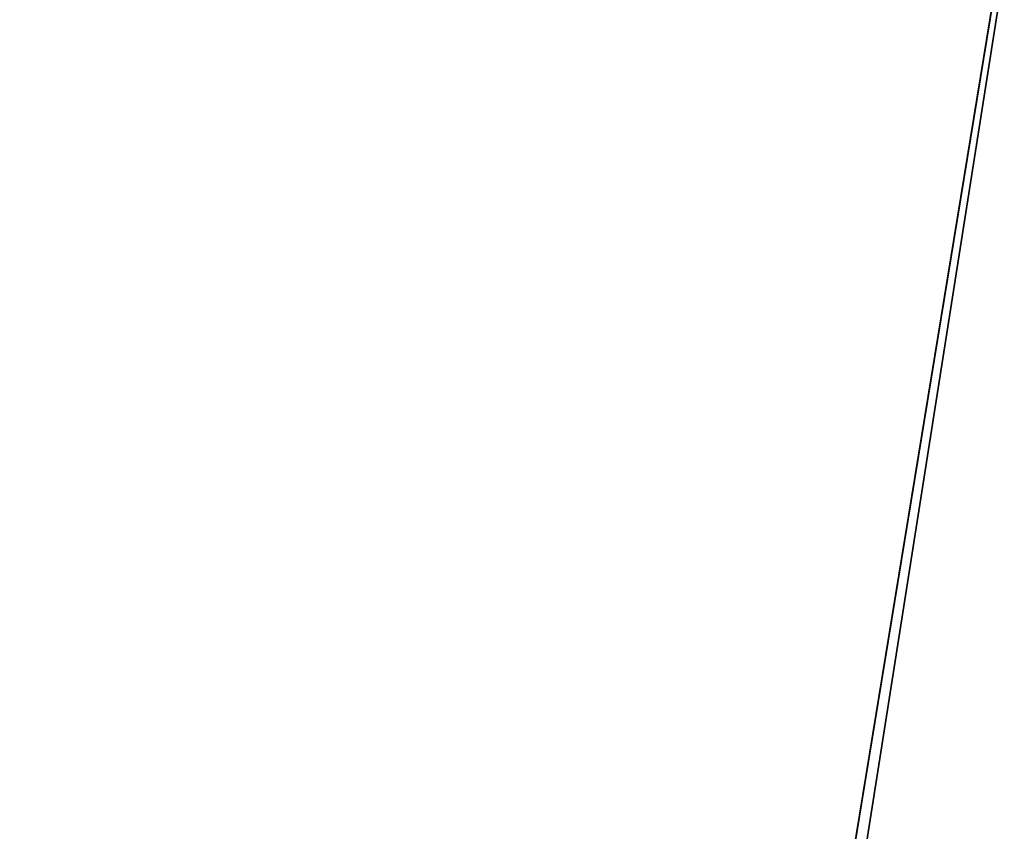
# Model space of a CAD drawing. Header units: millimetres. Extents: x -168 to 168, y -6 to 84.
# Tile 214 of 256: x 105 to 122, y 8 to 22. Entities that reach past the tile are written whole.
import ezdxf

# ---------------------------------------------------------------- set-up
doc = ezdxf.new("R2010")
doc.units = ezdxf.units.MM
doc.header["$LTSCALE"] = 65.185185
doc.layers.add('260', color=7, linetype='CONTINUOUS')
doc.layers.add('263', color=7, linetype='CONTINUOUS')

msp = doc.modelspace()

# ---------------------------------------------------------------- linework, layer by layer
at = {"layer": '260', "linetype": 'Continuous'}
for points in [[(-118.413, 1, -124.991), (-124.659, 39.116, -124.659), (124.659, 39.116, -124.659), (-118.413, 1, -124.991)], [(-112.087, 1, -124.991), (-118.413, 1, -124.991), (124.659, 39.116, -124.659), (-112.087, 1, -124.991)], [(-112, 0, -125), (-112.087, 1, -124.991), (124.659, 39.116, -124.659), (-112, 0, -125)], [(125, 0, -125), (-112, 0, -125), (124.659, 39.116, -124.659), (125, 0, -125)]]:
    msp.add_3dface(points, dxfattribs=at)
at = {"layer": '263', "linetype": 'Continuous'}
for points in [[(-125, 0, 125), (112, 0, 125), (-124.659, 39.116, 124.659), (-125, 0, 125)], [(112.087, 1, 124.991), (118.413, 1, 124.991), (-124.659, 39.116, 124.659), (112.087, 1, 124.991)], [(118.413, 1, 124.991), (124.659, 39.116, 124.659), (-124.659, 39.116, 124.659), (118.413, 1, 124.991)], [(112, 0, 125), (112.087, 1, 124.991), (-124.659, 39.116, 124.659), (112, 0, 125)], [(118.5, 0, 125), (124.659, 39.116, 124.659), (118.413, 1, 124.991), (118.5, 0, 125)], [(118.5, 0, 125), (125, 0, 125), (124.659, 39.116, 124.659), (118.5, 0, 125)]]:
    msp.add_3dface(points, dxfattribs=at)

doc.saveas('drawing.dxf')
